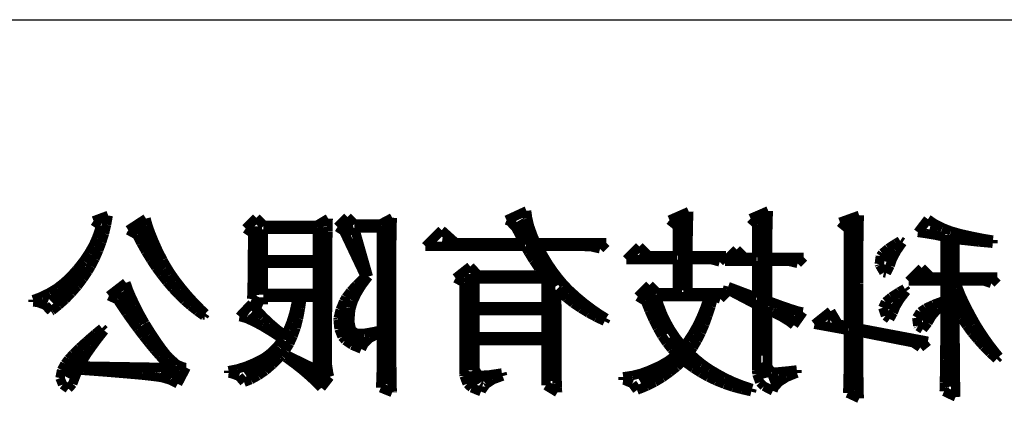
# Model space of a CAD drawing. Extents: x -38 to 372, y -82 to 205.
# Tile 4 of 34: x -29.5 to -18.88, y -70.45 to -66.1. Entities that reach past the tile are written whole.
import ezdxf

# ---------------------------------------------------------------- set-up
doc = ezdxf.new("R2010")
doc.units = 0
doc.layers.add('BOARD_GEOMETRY_SILKSCREEN_B', color=1, linetype='CONTINUOUS')

msp = doc.modelspace()

# ---------------------------------------------------------------- linework, layer by layer
at = {"layer": 'BOARD_GEOMETRY_SILKSCREEN_B'}
msp.add_lwpolyline([(-33.48355, -66.104262), (19.016472, -66.104262), (19.016472, -76.604368)], dxfattribs=at)
for points, const_width in [([(-28.5496, -68.21678), (-28.707842, -68.275708)], 0.1016), ([(-28.567634, -68.316094), (-28.5496, -68.21678)], 0.1016), ([(-26.95067, -68.24218), (-27.067256, -68.358766)], 0.1016), ([(-26.867358, -68.324984), (-26.95067, -68.24218)], 0.1016), ([(-25.967944, -68.233798), (-26.076148, -68.342002)], 0.1016), ([(-25.893014, -68.308474), (-25.967944, -68.233798)], 0.1016), ([(-25.485344, -68.24218), (-25.609804, -68.308474)], 0.1016), ([(-25.486106, -68.281804), (-25.485344, -68.24218)], 0.1016), ([(-24.03602, -68.167504), (-24.252428, -68.267072)], 0.1016), ([(-24.024844, -68.248276), (-24.03602, -68.167504)], 0.1016), ([(-22.28596, -68.175378), (-22.49424, -68.267072)], 0.1016), ([(-22.356826, -68.234814), (-22.324568, -69.025008)], 0.127), ([(-22.289262, -68.252594), (-22.28596, -68.175378)], 0.1016), ([(-21.428202, -68.167504), (-21.619972, -68.250308)], 0.1016), ([(-21.482812, -68.248276), (-21.488908, -69.729096)], 0.127), ([(-21.431504, -68.256912), (-21.428202, -68.167504)], 0.1016), ([(-20.447254, -68.215764), (-20.655534, -68.290694)], 0.1016), ([(-20.44827, -68.261484), (-20.447254, -68.215764)], 0.1016), ([(-28.707842, -68.275708), (-28.632912, -68.324984)], 0.1016), ([(-28.632912, -68.324984), (-28.644342, -68.371974)], 0.1016), ([(-28.59024, -68.412106), (-28.567634, -68.316094)], 0.1016), ([(-28.141676, -68.250308), (-28.333446, -68.375276)], 0.1016), ([(-28.2067, -68.332096), (-27.992832, -68.77177)], 0.127), ([(-28.121864, -68.324476), (-28.141676, -68.250308)], 0.1016), ([(-28.092654, -68.406264), (-28.121864, -68.324476)], 0.1016), ([(-26.956004, -68.334382), (-26.91892, -69.073268)], 0.127), ([(-26.301446, -68.324984), (-26.867358, -68.324984)], 0.1016), ([(-26.254456, -68.345812), (-26.243534, -69.946012), (-26.358342, -69.904864)], 0.127), ([(-26.176224, -68.250308), (-26.301446, -68.324984)], 0.1016), ([(-26.179272, -68.33997), (-26.178256, -68.3006)], 0.1016), ([(-26.179272, -68.390008), (-26.179272, -68.33997)], 0.1016), ([(-26.178256, -68.3006), (-26.17724, -68.269866)], 0.1016), ([(-26.17724, -68.269866), (-26.176224, -68.250308)], 0.1016), ([(-26.076148, -68.342002), (-26.0096, -68.383912)], 0.1016), ([(-25.982168, -68.306696), (-25.942544, -68.43268)], 0.127), ([(-25.609804, -68.308474), (-25.893014, -68.308474)], 0.1016), ([(-25.743154, -68.876164), (-25.893014, -68.350384)], 0.1016), ([(-25.893014, -68.350384), (-25.601676, -68.350384)], 0.1016), ([(-25.601676, -68.350384), (-25.601676, -69.688964)], 0.1016), ([(-25.54224, -68.329302), (-25.55621, -70.039484)], 0.127), ([(-25.489154, -68.402708), (-25.488138, -68.335906)], 0.1016), ([(-25.488138, -68.335906), (-25.486106, -68.281804)], 0.1016), ([(-24.252428, -68.267072), (-24.215344, -68.281804)], 0.1016), ([(-24.215344, -68.281804), (-24.152606, -68.350384)], 0.1016), ([(-24.152606, -68.350384), (-24.113998, -68.421504)], 0.1016), ([(-24.12746, -68.278502), (-23.711408, -68.976494)], 0.127), ([(-24.002746, -68.337684), (-24.024844, -68.248276)], 0.1016), ([(-23.96744, -68.435474), (-24.002746, -68.337684)], 0.1016), ([(-22.49424, -68.267072), (-22.410928, -68.333366)], 0.1016), ([(-22.410928, -68.333366), (-22.410928, -68.650866)], 0.1016), ([(-22.293326, -68.438014), (-22.291294, -68.33997)], 0.1016), ([(-22.291294, -68.33997), (-22.289262, -68.252594)], 0.1016), ([(-21.619972, -68.250308), (-21.55317, -68.31711)], 0.1016), ([(-21.55317, -68.31711), (-21.55317, -68.667884)], 0.1016), ([(-21.435568, -68.447412), (-21.433536, -68.350384)], 0.1016), ([(-21.433536, -68.350384), (-21.431504, -68.256912)], 0.1016), ([(-20.655534, -68.290694), (-20.56384, -68.36537)], 0.1016), ([(-20.516342, -68.278502), (-20.483576, -70.106286)], 0.127), ([(-20.450556, -68.38061), (-20.44954, -68.31711)], 0.1016), ([(-20.44954, -68.31711), (-20.44827, -68.261484)], 0.1016), ([(-19.706336, -68.257166), (-19.81454, -68.399406)], 0.1016), ([(-19.632168, -68.307712), (-19.706336, -68.257166)], 0.1016), ([(-19.602704, -68.3768), (-19.686016, -68.355972)], 0.127), ([(-19.548856, -68.349876), (-19.632168, -68.307712)], 0.1016), ([(-19.457416, -68.385182), (-19.548856, -68.349876)], 0.1016), ([(-28.644342, -68.371974), (-28.673552, -68.45681)], 0.1016), ([(-28.61945, -68.504308), (-28.59024, -68.412106)], 0.1016), ([(-28.333446, -68.375276), (-28.241498, -68.426076)], 0.1016), ([(-28.241498, -68.426076), (-28.194762, -68.515484)], 0.1016), ([(-28.056078, -68.49618), (-28.092654, -68.406264)], 0.1016), ([(-27.067256, -68.358766), (-26.992326, -68.409566)], 0.1016), ([(-26.992326, -68.409566), (-26.992326, -68.578476)], 0.1016), ([(-26.87574, -68.692776), (-26.87574, -68.366894)], 0.1016), ([(-26.87574, -68.366894), (-26.29281, -68.366894)], 0.1016), ([(-26.29281, -68.366894), (-26.29281, -68.692776)], 0.1016), ([(-26.181304, -68.52031), (-26.180542, -68.450206)], 0.1016), ([(-26.180542, -68.450206), (-26.179272, -68.390008)], 0.1016), ([(-26.0096, -68.383912), (-25.776428, -68.876164)], 0.1016), ([(-25.49017, -68.485004), (-25.489154, -68.402708)], 0.1016), ([(-24.951944, -68.375276), (-25.12695, -68.551298)], 0.1016), ([(-24.802338, -68.509896), (-24.951944, -68.375276)], 0.1016), ([(-24.113998, -68.421504), (-24.069294, -68.509896)], 0.1016), ([(-23.935944, -68.509896), (-23.96744, -68.435474)], 0.1016), ([(-22.294342, -68.545964), (-22.293326, -68.438014)], 0.1016), ([(-21.436838, -68.548504), (-21.435568, -68.447412)], 0.1016), ([(-20.56384, -68.36537), (-20.56384, -69.407786)], 0.1016), ([(-20.452842, -68.53428), (-20.451572, -68.453508)], 0.1016), ([(-20.451572, -68.453508), (-20.450556, -68.38061)], 0.1016), ([(-19.81454, -68.399406), (-19.810222, -68.400168)], 0.1016), ([(-19.810222, -68.400168), (-19.723862, -68.412614)], 0.1016), ([(-19.723862, -68.412614), (-19.628104, -68.42887)], 0.1016), ([(-19.628104, -68.42887), (-19.522948, -68.450206)], 0.1016), ([(-19.522948, -68.450206), (-19.522948, -68.882768)], 0.1016), ([(-19.47037, -68.427092), (-19.461734, -70.063614)], 0.127), ([(-19.35734, -68.413376), (-19.457416, -68.385182)], 0.1016), ([(-19.347942, -68.415662), (-19.35734, -68.413376)], 0.1016), ([(-19.233642, -68.44157), (-19.347942, -68.415662)], 0.1016), ([(-19.134836, -68.461382), (-19.233642, -68.44157)], 0.1016), ([(-28.711144, -68.540884), (-28.758896, -68.624196)], 0.1016), ([(-28.673552, -68.45681), (-28.711144, -68.540884)], 0.1016), ([(-28.652724, -68.59397), (-28.61945, -68.504308)], 0.1016), ([(-28.194762, -68.515484), (-28.143708, -68.607178)], 0.1016), ([(-28.012644, -68.59397), (-28.056078, -68.49618)], 0.1016), ([(-26.181304, -68.601082), (-26.181304, -68.52031)], 0.1016), ([(-25.49144, -68.578984), (-25.49017, -68.485004)], 0.1016), ([(-25.12695, -68.551298), (-24.05253, -68.551298)], 0.1016), ([(-24.885904, -68.4911), (-24.945848, -68.481702)], 0.127), ([(-24.069294, -68.509896), (-24.802338, -68.509896)], 0.1016), ([(-24.05253, -68.551298), (-24.01316, -68.618862)], 0.1016), ([(-23.177246, -68.509896), (-23.935944, -68.509896)], 0.1016), ([(-23.855934, -68.649088), (-23.911052, -68.551298)], 0.1016), ([(-23.911052, -68.551298), (-23.410418, -68.551298)], 0.1016), ([(-23.410418, -68.551298), (-23.335742, -68.555362)], 0.1016), ([(-23.335742, -68.555362), (-23.243794, -68.57619)], 0.1016), ([(-23.243794, -68.57619), (-23.177246, -68.509896)], 0.1016), ([(-22.819106, -68.551298), (-22.960838, -68.692776)], 0.1016), ([(-22.71903, -68.650866), (-22.819106, -68.551298)], 0.1016), ([(-22.294342, -68.650866), (-22.294342, -68.545964)], 0.1016), ([(-21.436838, -68.667884), (-21.436838, -68.548504)], 0.1016), ([(-20.453604, -68.625212), (-20.452842, -68.53428)], 0.1016), ([(-20.049744, -68.517008), (-20.136104, -68.572888)], 0.1016), ([(-20.006056, -68.491608), (-20.049744, -68.517008)], 0.1016), ([(-20.04441, -68.600066), (-19.98091, -68.508372)], 0.1016), ([(-19.98091, -68.508372), (-20.006056, -68.491608)], 0.1016), ([(-19.414744, -68.882768), (-19.414744, -68.475098)], 0.1016), ([(-19.414744, -68.475098), (-19.385534, -68.4784)], 0.1016), ([(-19.385534, -68.4784), (-19.263868, -68.491608)], 0.1016), ([(-19.263868, -68.491608), (-19.160744, -68.502784)], 0.1016), ([(-19.160744, -68.502784), (-19.074638, -68.510404)], 0.1016), ([(-19.006566, -68.48348), (-19.134836, -68.461382)], 0.1016), ([(-19.074638, -68.510404), (-19.006566, -68.517008)], 0.1016), ([(-19.006566, -68.517008), (-19.006566, -68.48348)], 0.1016), ([(-28.758896, -68.624196), (-28.816046, -68.70827)], 0.1016), ([(-28.691078, -68.6816), (-28.652724, -68.59397)], 0.1016), ([(-28.143708, -68.607178), (-28.089352, -68.696078)], 0.1016), ([(-27.959304, -68.698872), (-28.012644, -68.59397)], 0.1016), ([(-26.992326, -68.578476), (-26.993342, -68.697094)], 0.1016), ([(-26.182574, -68.692014), (-26.181304, -68.601082)], 0.1016), ([(-25.492202, -68.689474), (-25.49144, -68.578984)], 0.1016), ([(-24.01316, -68.618862), (-23.962106, -68.702174)], 0.1016), ([(-23.801832, -68.739766), (-23.855934, -68.649088)], 0.1016), ([(-22.79142, -68.644008), (-22.812248, -68.627498)], 0.127), ([(-22.410928, -68.650866), (-22.71903, -68.650866)], 0.1016), ([(-21.886418, -68.650866), (-22.294342, -68.650866)], 0.1016), ([(-21.952966, -68.717668), (-21.886418, -68.650866)], 0.1016), ([(-21.894546, -68.709794), (-21.769832, -68.584572)], 0.1016), ([(-21.767546, -68.66001), (-21.786342, -68.652898)], 0.127), ([(-21.68652, -68.667884), (-21.769832, -68.584572)], 0.1016), ([(-21.55317, -68.667884), (-21.68652, -68.667884)], 0.1016), ([(-21.04517, -68.667884), (-21.436838, -68.667884)], 0.1016), ([(-21.111972, -68.734178), (-21.04517, -68.667884)], 0.1016), ([(-20.453604, -68.72478), (-20.453604, -68.625212)], 0.1016), ([(-20.219416, -68.655184), (-20.230846, -68.741798)], 0.1016), ([(-20.197572, -68.625212), (-20.219416, -68.655184)], 0.1016), ([(-20.136104, -68.572888), (-20.197572, -68.625212)], 0.1016), ([(-20.121118, -68.6054), (-20.14474, -68.718176)], 0.127), ([(-20.089368, -68.684394), (-20.04441, -68.600066)], 0.1016), ([(-28.816046, -68.70827), (-28.882594, -68.793106)], 0.1016), ([(-28.766262, -68.817998), (-28.734766, -68.764912)], 0.1016), ([(-28.734766, -68.764912), (-28.691078, -68.6816)], 0.1016), ([(-28.089352, -68.696078), (-28.034742, -68.778882)], 0.1016), ([(-27.958542, -68.701412), (-27.959304, -68.698872)], 0.1016), ([(-27.916632, -68.775072), (-27.958542, -68.701412)], 0.1016), ([(-27.869134, -68.850002), (-27.916632, -68.775072)], 0.1016), ([(-26.993342, -68.697094), (-26.994358, -68.805298)], 0.1016), ([(-26.29281, -68.692776), (-26.87574, -68.692776)], 0.1016), ([(-26.87574, -69.059298), (-26.87574, -68.734178)], 0.1016), ([(-26.87574, -68.734178), (-26.29281, -68.734178)], 0.1016), ([(-26.29281, -68.734178), (-26.29281, -69.059298)], 0.1016), ([(-26.182574, -68.793106), (-26.182574, -68.692014)], 0.1016), ([(-25.492202, -68.812664), (-25.492202, -68.689474)], 0.1016), ([(-24.643842, -68.767706), (-24.802338, -68.892674)], 0.1016), ([(-24.56053, -68.8594), (-24.643842, -68.767706)], 0.1016), ([(-23.962106, -68.702174), (-23.90775, -68.782184)], 0.1016), ([(-23.745444, -68.821808), (-23.801832, -68.739766)], 0.1016), ([(-22.960838, -68.692776), (-22.410928, -68.692776)], 0.1016), ([(-22.410928, -68.692776), (-22.410928, -69.050662)], 0.1016), ([(-22.294342, -69.050662), (-22.294342, -68.692776)], 0.1016), ([(-22.294342, -68.692776), (-22.04466, -68.692776)], 0.1016), ([(-22.04466, -68.692776), (-21.952966, -68.717668)], 0.1016), ([(-21.894546, -68.709794), (-21.55317, -68.709794)], 0.1016), ([(-21.55317, -68.709794), (-21.55317, -69.101208)], 0.1016), ([(-21.436838, -69.133974), (-21.436838, -68.709794)], 0.1016), ([(-21.436838, -68.709794), (-21.211794, -68.709794)], 0.1016), ([(-21.211794, -68.709794), (-21.111972, -68.734178)], 0.1016), ([(-20.45462, -68.832984), (-20.453604, -68.72478)], 0.1016), ([(-20.230846, -68.741798), (-20.227036, -68.75399)], 0.1016), ([(-20.227036, -68.75399), (-20.180808, -68.832984)], 0.1016), ([(-20.155916, -68.83908), (-20.11426, -68.758308)], 0.1016), ([(-20.11426, -68.758308), (-20.089368, -68.684394)], 0.1016), ([(-28.785312, -68.78828), (-29.156914, -69.150484)], 0.127), ([(-28.958032, -68.87718), (-29.028644, -68.942712)], 0.1016), ([(-28.892246, -68.803266), (-28.958032, -68.87718)], 0.1016), ([(-28.882594, -68.793106), (-28.892246, -68.803266)], 0.1016), ([(-28.822396, -68.902072), (-28.766262, -68.817998)], 0.1016), ([(-28.034742, -68.778882), (-27.976068, -68.858384)], 0.1016), ([(-27.976068, -68.858384), (-27.916632, -68.934076)], 0.1016), ([(-27.81554, -68.924678), (-27.869134, -68.850002)], 0.1016), ([(-26.994358, -68.805298), (-26.995374, -68.900294)], 0.1016), ([(-26.183844, -68.904104), (-26.182574, -68.793106)], 0.1016), ([(-25.812242, -68.968366), (-25.743154, -68.876164)], 0.1016), ([(-25.776428, -68.876164), (-25.79116, -68.889372)], 0.1016), ([(-25.493218, -68.950078), (-25.492202, -68.812664)], 0.1016), ([(-24.64054, -68.847208), (-24.626824, -69.887084)], 0.127), ([(-23.85314, -68.8594), (-24.56053, -68.8594)], 0.1016), ([(-23.90775, -68.782184), (-23.85314, -68.8594)], 0.1016), ([(-23.688294, -68.896484), (-23.745444, -68.821808)], 0.1016), ([(-20.45462, -68.951094), (-20.45462, -68.832984)], 0.1016), ([(-20.180808, -68.832984), (-20.155916, -68.83908)], 0.1016), ([(-19.773138, -68.7832), (-19.914362, -68.924678)], 0.1016), ([(-19.754596, -68.87591), (-19.793204, -68.852288)], 0.127), ([(-19.672808, -68.882768), (-19.773138, -68.7832)], 0.1016), ([(-29.028644, -68.942712), (-29.10332, -69.000878)], 0.1016), ([(-28.945078, -69.053964), (-28.881578, -68.980304)], 0.1016), ([(-28.881578, -68.980304), (-28.822396, -68.902072)], 0.1016), ([(-28.358338, -68.942712), (-28.541218, -69.08419)], 0.1016), ([(-28.332176, -69.018912), (-28.358338, -68.942712)], 0.1016), ([(-27.916632, -68.934076), (-27.855164, -69.005196)], 0.1016), ([(-27.757374, -68.999862), (-27.81554, -68.924678)], 0.1016), ([(-26.996644, -68.984368), (-26.998676, -69.057266)], 0.1016), ([(-26.995374, -68.900294), (-26.996644, -68.984368)], 0.1016), ([(-26.183844, -69.157088), (-26.183844, -68.904104)], 0.1016), ([(-25.870154, -68.96481), (-25.93467, -69.035168)], 0.1016), ([(-25.79116, -68.889372), (-25.870154, -68.96481)], 0.1016), ([(-25.866344, -69.057266), (-25.812242, -68.968366)], 0.1016), ([(-25.493218, -69.421502), (-25.493218, -68.950078)], 0.1016), ([(-24.802338, -68.892674), (-24.710644, -68.942712)], 0.1016), ([(-24.710644, -68.942712), (-24.710644, -69.933566)], 0.1016), ([(-24.593804, -68.90131), (-23.82774, -68.90131)], 0.1016), ([(-24.593804, -69.200776), (-24.593804, -68.90131)], 0.1016), ([(-23.82774, -68.90131), (-23.82774, -69.200776)], 0.1016), ([(-23.790148, -68.967604), (-23.776432, -70.002908)], 0.127), ([(-23.631144, -68.96481), (-23.688294, -68.896484)], 0.1016), ([(-23.572724, -69.023484), (-23.631144, -68.96481)], 0.1016), ([(-22.710648, -68.967604), (-22.835616, -69.092572)], 0.1016), ([(-22.627844, -69.050662), (-22.710648, -68.967604)], 0.1016), ([(-21.861272, -68.984368), (-21.869654, -69.017896)], 0.1016), ([(-21.55317, -69.101208), (-21.861272, -68.984368)], 0.1016), ([(-20.455636, -69.07657), (-20.45462, -68.951094)], 0.1016), ([(-19.914362, -68.924678), (-19.522948, -68.924678)], 0.1016), ([(-19.522948, -68.882768), (-19.672808, -68.882768)], 0.1016), ([(-19.522948, -68.924678), (-19.522948, -69.133212)], 0.1016), ([(-18.957036, -68.882768), (-19.414744, -68.882768)], 0.1016), ([(-19.38147, -68.999608), (-19.406362, -68.924678)], 0.1016), ([(-19.406362, -68.924678), (-19.09826, -68.924678)], 0.1016), ([(-19.09826, -68.924678), (-19.02333, -68.94957)], 0.1016), ([(-19.02333, -68.94957), (-18.957036, -68.882768)], 0.1016), ([(-29.267912, -69.09181), (-29.358844, -69.1261)], 0.1016), ([(-29.183838, -69.0499), (-29.267912, -69.09181)], 0.1016), ([(-29.10332, -69.000878), (-29.183838, -69.0499)], 0.1016), ([(-29.012134, -69.122798), (-28.945078, -69.053964)], 0.1016), ([(-28.541218, -69.08419), (-28.450032, -69.1261)], 0.1016), ([(-28.409138, -69.047106), (-28.222956, -69.387974)], 0.127), ([(-28.297632, -69.099684), (-28.332176, -69.018912)], 0.1016), ([(-27.855164, -69.005196), (-27.791664, -69.073014)], 0.1016), ([(-27.791664, -69.073014), (-27.726132, -69.136514)], 0.1016), ([(-27.693874, -69.075808), (-27.757374, -68.999862)], 0.1016), ([(-27.624532, -69.152008), (-27.693874, -69.075808)], 0.1016), ([(-26.998676, -69.057266), (-27.000708, -69.117464)], 0.1016), ([(-26.29281, -69.059298), (-26.87574, -69.059298)], 0.1016), ([(-25.93467, -69.035168), (-25.984708, -69.101208)], 0.1016), ([(-25.90546, -69.139308), (-25.866344, -69.057266)], 0.1016), ([(-23.710138, -69.180964), (-23.711154, -69.017896)], 0.1016), ([(-23.711154, -69.017896), (-23.680928, -69.044566)], 0.1016), ([(-23.680928, -69.044566), (-23.60803, -69.10578)], 0.1016), ([(-23.561294, -69.034406), (-23.572724, -69.023484)], 0.1016), ([(-23.486364, -69.10197), (-23.561294, -69.034406)], 0.1016), ([(-22.835616, -69.092572), (-22.752558, -69.14261)], 0.1016), ([(-22.724364, -69.043804), (-22.504908, -69.487288)], 0.127), ([(-22.604476, -69.188076), (-22.635972, -69.092572)], 0.1016), ([(-22.635972, -69.092572), (-22.069552, -69.092572)], 0.1016), ([(-22.410928, -69.050662), (-22.627844, -69.050662)], 0.1016), ([(-21.878036, -69.050662), (-22.294342, -69.050662)], 0.1016), ([(-22.069552, -69.092572), (-22.081236, -69.126862)], 0.1016), ([(-22.047708, -69.198998), (-22.019514, -69.092572)], 0.1016), ([(-22.019514, -69.092572), (-21.944838, -69.117464)], 0.1016), ([(-21.944838, -69.117464), (-21.878036, -69.050662)], 0.1016), ([(-21.869654, -69.017896), (-21.55317, -69.184266)], 0.1016), ([(-20.455636, -69.432678), (-20.455636, -69.07657)], 0.1016), ([(-20.01774, -69.04228), (-20.101814, -69.097398)], 0.1016), ([(-19.956018, -69.00799), (-20.01774, -69.04228)], 0.1016), ([(-20.006056, -69.11848), (-19.939254, -69.032882)], 0.1016), ([(-19.939254, -69.032882), (-19.956018, -69.00799)], 0.1016), ([(-19.411442, -69.025008), (-19.326606, -69.256402), (-19.280632, -69.315584)], 0.127), ([(-19.347942, -69.082666), (-19.38147, -68.999608)], 0.1016), ([(-19.30527, -69.174614), (-19.347942, -69.082666)], 0.1016), ([(-29.358844, -69.1261), (-29.358844, -69.150484)], 0.1016), ([(-29.358844, -69.150484), (-29.3116, -69.154294)], 0.1016), ([(-29.3116, -69.154294), (-29.226256, -69.186298)], 0.1016), ([(-29.197046, -69.141086), (-29.232352, -69.126862)], 0.127), ([(-29.226256, -69.186298), (-29.16682, -69.250814)], 0.1016), ([(-29.155644, -69.243702), (-29.082746, -69.185282)], 0.1016), ([(-29.082746, -69.185282), (-29.012134, -69.122798)], 0.1016), ([(-28.450032, -69.1261), (-28.413202, -69.18198)], 0.1016), ([(-28.413202, -69.18198), (-28.35275, -69.272912)], 0.1016), ([(-28.255976, -69.187314), (-28.297632, -69.099684)], 0.1016), ([(-28.208224, -69.281294), (-28.255976, -69.187314)], 0.1016), ([(-27.726132, -69.136514), (-27.658568, -69.19468)], 0.1016), ([(-27.658568, -69.19468), (-27.588718, -69.249798)], 0.1016), ([(-27.550364, -69.228208), (-27.624532, -69.152008)], 0.1016), ([(-27.000708, -69.167502), (-27.133804, -69.30898)], 0.1016), ([(-26.999438, -69.16928), (-27.002232, -69.16928)], 0.1016), ([(-27.000708, -69.117464), (-26.87574, -69.175884)], 0.1016), ([(-26.940256, -69.2404), (-27.000708, -69.167502)], 0.1016), ([(-26.87574, -69.175884), (-26.87574, -69.101208)], 0.1016), ([(-26.87574, -69.101208), (-26.509218, -69.101208)], 0.1016), ([(-26.520648, -69.158866), (-26.545794, -69.270372)], 0.1016), ([(-26.509218, -69.101208), (-26.520648, -69.158866)], 0.1016), ([(-26.475944, -69.219572), (-26.459434, -69.101208)], 0.1016), ([(-26.459434, -69.101208), (-26.29281, -69.101208)], 0.1016), ([(-26.29281, -69.101208), (-26.29281, -69.883782)], 0.1016), ([(-26.184352, -69.298566), (-26.183844, -69.157088)], 0.1016), ([(-26.0096, -69.144896), (-26.046176, -69.234304)], 0.1016), ([(-25.97404, -69.210174), (-26.003758, -69.412866), (-25.907238, -69.5579), (-25.786842, -69.540882)], 0.127), ([(-25.984708, -69.101208), (-26.0096, -69.144896)], 0.1016), ([(-25.929844, -69.217794), (-25.90546, -69.139308)], 0.1016), ([(-23.710138, -69.593968), (-23.710138, -69.180964)], 0.1016), ([(-23.60803, -69.10578), (-23.532338, -69.164708)], 0.1016), ([(-23.532338, -69.164708), (-23.452074, -69.21881)], 0.1016), ([(-23.410418, -69.16547), (-23.486364, -69.10197)], 0.1016), ([(-23.333202, -69.223382), (-23.410418, -69.16547)], 0.1016), ([(-22.752558, -69.14261), (-22.71395, -69.242178)], 0.1016), ([(-22.56917, -69.281294), (-22.604476, -69.188076)], 0.1016), ([(-22.081236, -69.126862), (-22.117558, -69.22897)], 0.1016), ([(-22.079966, -69.298566), (-22.047708, -69.198998)], 0.1016), ([(-21.55317, -69.184266), (-21.55317, -69.892164)], 0.1016), ([(-21.293074, -69.187314), (-21.436838, -69.133974)], 0.1016), ([(-21.181568, -69.225668), (-21.293074, -69.187314)], 0.1016), ([(-20.164044, -69.149468), (-20.193254, -69.212968)], 0.1016), ([(-20.101814, -69.097398), (-20.164044, -69.149468)], 0.1016), ([(-20.111974, -69.167502), (-20.123912, -69.229478)], 0.127), ([(-20.054824, -69.200268), (-20.006056, -69.11848)], 0.1016), ([(-19.646138, -69.177662), (-19.731228, -69.219064)], 0.1016), ([(-19.530314, -69.13499), (-19.646138, -69.177662)], 0.1016), ([(-19.59991, -69.2277), (-19.522948, -69.165978)], 0.1016), ([(-19.522948, -69.133212), (-19.530314, -69.13499)], 0.1016), ([(-19.522948, -69.165978), (-19.522948, -69.553582)], 0.1016), ([(-19.253454, -69.274182), (-19.30527, -69.174614)], 0.1016), ([(-29.16682, -69.250814), (-29.155644, -69.243702)], 0.1016), ([(-28.35275, -69.272912), (-28.292552, -69.358002)], 0.1016), ([(-28.152852, -69.3801), (-28.208224, -69.281294)], 0.1016), ([(-27.588718, -69.249798), (-27.517344, -69.301106)], 0.1016), ([(-27.500326, -69.275706), (-27.550364, -69.228208)], 0.1016), ([(-27.510232, -69.290184), (-27.532076, -69.290184)], 0.1016), ([(-27.517344, -69.301106), (-27.500326, -69.275706)], 0.1016), ([(-27.01163, -69.273674), (-26.933906, -69.340476)], 0.127), ([(-26.874724, -69.311266), (-26.940256, -69.2404)], 0.1016), ([(-26.545794, -69.270372), (-26.57475, -69.365368)], 0.1016), ([(-26.496772, -69.328792), (-26.475944, -69.219572)], 0.1016), ([(-26.184352, -69.833998), (-26.184352, -69.298566)], 0.1016), ([(-26.046176, -69.234304), (-26.06802, -69.325998)], 0.1016), ([(-25.944068, -69.35978), (-25.93467, -69.242178)], 0.1016), ([(-25.93467, -69.242178), (-25.929844, -69.217794)], 0.1016), ([(-23.82774, -69.200776), (-24.593804, -69.200776)], 0.1016), ([(-24.593804, -69.242178), (-23.82774, -69.242178)], 0.1016), ([(-24.593804, -69.525896), (-24.593804, -69.242178)], 0.1016), ([(-23.82774, -69.242178), (-23.82774, -69.525896)], 0.1016), ([(-23.452074, -69.21881), (-23.370032, -69.268594)], 0.1016), ([(-23.370032, -69.268594), (-23.283418, -69.315076)], 0.1016), ([(-23.255224, -69.277484), (-23.333202, -69.223382)], 0.1016), ([(-23.177246, -69.325998), (-23.255224, -69.277484)], 0.1016), ([(-22.71395, -69.242178), (-22.670262, -69.340984)], 0.1016), ([(-22.527514, -69.368162), (-22.56917, -69.281294)], 0.1016), ([(-22.117558, -69.22897), (-22.156928, -69.324474)], 0.1016), ([(-22.114256, -69.392292), (-22.079966, -69.298566)], 0.1016), ([(-21.436838, -69.850508), (-21.436838, -69.234304)], 0.1016), ([(-21.436838, -69.234304), (-21.386038, -69.259196)], 0.1016), ([(-21.386038, -69.259196), (-21.279358, -69.315076)], 0.1016), ([(-21.152612, -69.314314), (-21.335238, -69.231002)], 0.127), ([(-21.103844, -69.249798), (-21.181568, -69.225668)], 0.1016), ([(-21.153374, -69.400674), (-21.053552, -69.259196)], 0.1016), ([(-21.05787, -69.259196), (-21.103844, -69.249798)], 0.1016), ([(-21.053552, -69.259196), (-21.05787, -69.259196)], 0.1016), ([(-20.755356, -69.249798), (-20.930362, -69.390768)], 0.1016), ([(-20.672044, -69.390768), (-20.755356, -69.249798)], 0.1016), ([(-20.193254, -69.212968), (-20.164044, -69.299582)], 0.1016), ([(-20.164044, -69.299582), (-20.118324, -69.333872)], 0.1016), ([(-20.118324, -69.333872), (-20.08124, -69.266308)], 0.1016), ([(-20.08124, -69.266308), (-20.054824, -69.200268)], 0.1016), ([(-19.789394, -69.257672), (-19.82724, -69.32041)], 0.1016), ([(-19.731228, -69.219064), (-19.789394, -69.257672)], 0.1016), ([(-19.692112, -69.259704), (-19.775424, -69.342762)], 0.127), ([(-19.706336, -69.374512), (-19.662394, -69.299582)], 0.1016), ([(-19.662394, -69.299582), (-19.59991, -69.2277)], 0.1016), ([(-19.414744, -69.32041), (-19.414744, -69.207888)], 0.1016), ([(-19.414744, -69.207888), (-19.3929, -69.24548)], 0.1016), ([(-19.3929, -69.24548), (-19.342862, -69.327268)], 0.1016), ([(-19.239738, -69.299582), (-19.253454, -69.274182)], 0.1016), ([(-19.193002, -69.38391), (-19.239738, -69.299582)], 0.1016), ([(-28.292552, -69.358002), (-28.2321, -69.440298)], 0.1016), ([(-28.149804, -69.384164), (-28.152852, -69.3801)], 0.1016), ([(-28.084272, -69.489066), (-28.149804, -69.384164)], 0.1016), ([(-27.133804, -69.30898), (-27.11196, -69.312282)], 0.1016), ([(-27.11196, -69.312282), (-27.053794, -69.329808)], 0.1016), ([(-27.053794, -69.329808), (-26.980896, -69.363082)], 0.1016), ([(-26.980896, -69.363082), (-26.891742, -69.410072)], 0.1016), ([(-26.891742, -69.410072), (-26.787348, -69.473572)], 0.1016), ([(-26.804874, -69.377814), (-26.874724, -69.311266)], 0.1016), ([(-26.73096, -69.441314), (-26.804874, -69.377814)], 0.1016), ([(-26.57475, -69.365368), (-26.607262, -69.445378)], 0.1016), ([(-26.522934, -69.428868), (-26.496772, -69.328792)], 0.1016), ([(-26.06802, -69.325998), (-26.069036, -69.34327)], 0.1016), ([(-26.069036, -69.34327), (-26.059638, -69.441314)], 0.1016), ([(-25.928574, -69.440298), (-25.944068, -69.35978)], 0.1016), ([(-23.283418, -69.315076), (-23.193756, -69.358764)], 0.1016), ([(-23.193756, -69.358764), (-23.177246, -69.325998)], 0.1016), ([(-22.670262, -69.340984), (-22.624542, -69.432678)], 0.1016), ([(-22.481032, -69.450712), (-22.527514, -69.368162)], 0.1016), ([(-22.1996, -69.412104), (-22.245574, -69.493384)], 0.1016), ([(-22.156928, -69.324474), (-22.1996, -69.412104)], 0.1016), ([(-22.151848, -69.480684), (-22.114256, -69.392292)], 0.1016), ([(-21.279358, -69.315076), (-21.202396, -69.362066)], 0.1016), ([(-21.202396, -69.362066), (-21.153374, -69.400674)], 0.1016), ([(-20.930362, -69.390768), (-20.56384, -69.45757)], 0.1016), ([(-20.757134, -69.351398), (-20.786852, -69.342508)], 0.127), ([(-20.56384, -69.407786), (-20.672044, -69.390768)], 0.1016), ([(-19.82724, -69.32041), (-19.81454, -69.407786)], 0.1016), ([(-19.81454, -69.407786), (-19.812254, -69.412104)], 0.1016), ([(-19.812254, -69.412104), (-19.761454, -69.44487)], 0.1016), ([(-19.761454, -69.44487), (-19.706336, -69.374512)], 0.1016), ([(-19.413728, -69.429376), (-19.414744, -69.32041)], 0.1016), ([(-19.342862, -69.327268), (-19.28876, -69.407786)], 0.1016), ([(-19.28876, -69.407786), (-19.231356, -69.485002)], 0.1016), ([(-19.141948, -69.466206), (-19.193002, -69.38391)], 0.1016), ([(-28.691078, -69.495162), (-28.782772, -69.574664)], 0.1016), ([(-28.616148, -69.434202), (-28.691078, -69.495162)], 0.1016), ([(-28.660852, -69.547486), (-28.591256, -69.459094)], 0.1016), ([(-28.591256, -69.459094), (-28.616148, -69.434202)], 0.1016), ([(-28.2321, -69.440298), (-28.171648, -69.519292)], 0.1016), ([(-28.02382, -69.579998), (-28.084272, -69.489066)], 0.1016), ([(-26.787348, -69.473572), (-26.66746, -69.55028)], 0.1016), ([(-26.653236, -69.501766), (-26.73096, -69.441314)], 0.1016), ([(-26.642568, -69.508878), (-26.653236, -69.501766)], 0.1016), ([(-26.607262, -69.445378), (-26.642568, -69.508878)], 0.1016), ([(-26.599642, -69.496178), (-26.621994, -69.567298)], 0.127), ([(-26.591514, -69.598794), (-26.555446, -69.518276)], 0.1016), ([(-26.555446, -69.518276), (-26.522934, -69.428868)], 0.1016), ([(-26.059638, -69.441314), (-26.026364, -69.525896)], 0.1016), ([(-25.91816, -69.459094), (-25.928574, -69.440298)], 0.1016), ([(-25.873202, -69.488304), (-25.91816, -69.459094)], 0.1016), ([(-25.790144, -69.490082), (-25.873202, -69.488304)], 0.1016), ([(-25.668224, -69.467984), (-25.790144, -69.490082)], 0.1016), ([(-25.728676, -69.542406), (-25.63495, -69.492368)], 0.1016), ([(-25.63495, -69.459094), (-25.668224, -69.467984)], 0.1016), ([(-25.63495, -69.492368), (-25.63495, -69.459094)], 0.1016), ([(-25.492202, -69.545708), (-25.493218, -69.421502)], 0.1016), ([(-22.624542, -69.432678), (-22.576536, -69.516498)], 0.1016), ([(-22.576536, -69.516498), (-22.525736, -69.591174)], 0.1016), ([(-22.428708, -69.529706), (-22.481032, -69.450712)], 0.1016), ([(-22.245574, -69.493384), (-22.293326, -69.567298)], 0.1016), ([(-22.192742, -69.56298), (-22.151848, -69.480684)], 0.1016), ([(-20.56384, -69.45757), (-20.56384, -69.606668)], 0.1016), ([(-19.706336, -69.57441), (-20.455636, -69.432678)], 0.1016), ([(-20.455636, -69.47408), (-19.864324, -69.590666)], 0.1016), ([(-20.455636, -69.588888), (-20.455636, -69.47408)], 0.1016), ([(-19.413728, -69.534786), (-19.413728, -69.429376)], 0.1016), ([(-19.231356, -69.485002), (-19.170142, -69.558662)], 0.1016), ([(-19.088862, -69.545962), (-19.141948, -69.466206)], 0.1016), ([(-28.782772, -69.574664), (-28.86075, -69.645276)], 0.1016), ([(-28.72232, -69.630798), (-28.660852, -69.547486)], 0.1016), ([(-28.171648, -69.519292), (-28.112466, -69.593968)], 0.1016), ([(-28.112466, -69.593968), (-28.05303, -69.666104)], 0.1016), ([(-27.969718, -69.65569), (-28.02382, -69.579998)], 0.1016), ([(-26.722578, -69.624702), (-26.790396, -69.694298)], 0.1016), ([(-26.66746, -69.55028), (-26.722578, -69.624702)], 0.1016), ([(-26.63444, -69.669406), (-26.591514, -69.598794)], 0.1016), ([(-26.026364, -69.525896), (-25.993344, -69.564504)], 0.1016), ([(-25.993344, -69.564504), (-25.919176, -69.616066)], 0.1016), ([(-25.919176, -69.616066), (-25.818338, -69.658484)], 0.1016), ([(-25.818338, -69.658484), (-25.792176, -69.604382)], 0.1016), ([(-25.792176, -69.604382), (-25.728676, -69.542406)], 0.1016), ([(-25.492202, -69.658484), (-25.492202, -69.545708)], 0.1016), ([(-23.82774, -69.525896), (-24.593804, -69.525896)], 0.1016), ([(-24.593804, -69.8754), (-24.593804, -69.567298)], 0.1016), ([(-24.593804, -69.567298), (-23.82774, -69.567298)], 0.1016), ([(-23.82774, -69.567298), (-23.82774, -70.050406)], 0.1016), ([(-23.709122, -69.706998), (-23.710138, -69.593968)], 0.1016), ([(-22.525736, -69.591174), (-22.473412, -69.657468)], 0.1016), ([(-22.497796, -69.540374), (-22.27834, -69.768974), (-22.222714, -69.810884)], 0.127), ([(-22.371558, -69.603366), (-22.428708, -69.529706)], 0.1016), ([(-22.344634, -69.6341), (-22.371558, -69.603366)], 0.1016), ([(-22.293326, -69.567298), (-22.344634, -69.6341)], 0.1016), ([(-22.237446, -69.63918), (-22.192742, -69.56298)], 0.1016), ([(-20.56384, -69.606668), (-20.564856, -69.746114)], 0.1016), ([(-20.45462, -69.698108), (-20.455636, -69.588888)], 0.1016), ([(-19.864324, -69.590666), (-19.789394, -69.641212)], 0.1016), ([(-19.789394, -69.641212), (-19.706336, -69.57441)], 0.1016), ([(-19.522948, -69.553582), (-19.523964, -69.671184)], 0.1016), ([(-19.412458, -69.636894), (-19.413728, -69.534786)], 0.1016), ([(-19.170142, -69.558662), (-19.105372, -69.630798)], 0.1016), ([(-19.031458, -69.62521), (-19.088862, -69.545962)], 0.1016), ([(-28.82773, -69.670168), (-28.982924, -69.968872)], 0.127), ([(-28.926536, -69.709792), (-28.977844, -69.767196)], 0.1016), ([(-28.86075, -69.645276), (-28.926536, -69.709792)], 0.1016), ([(-28.824428, -69.784468), (-28.777946, -69.709792)], 0.1016), ([(-28.777946, -69.709792), (-28.72232, -69.630798)], 0.1016), ([(-28.05303, -69.666104), (-27.993848, -69.733668)], 0.1016), ([(-27.919934, -69.71919), (-27.969718, -69.65569)], 0.1016), ([(-27.89174, -69.750178), (-27.919934, -69.71919)], 0.1016), ([(-26.718514, -69.682106), (-27.071066, -69.930772)], 0.127), ([(-26.790396, -69.694298), (-26.863294, -69.750178)], 0.1016), ([(-26.701242, -69.750178), (-26.681176, -69.729604)], 0.1016), ([(-26.681176, -69.729604), (-26.63444, -69.669406)], 0.1016), ([(-26.617676, -69.725794), (-26.63444, -69.750178)], 0.1016), ([(-26.29281, -69.883782), (-26.617676, -69.725794)], 0.1016), ([(-25.601676, -69.688964), (-25.602946, -69.791072)], 0.1016), ([(-25.49144, -69.761862), (-25.492202, -69.658484)], 0.1016), ([(-23.708106, -69.806566), (-23.709122, -69.706998)], 0.1016), ([(-22.366224, -69.732398), (-22.821646, -69.99097)], 0.127), ([(-22.436074, -69.730366), (-22.513036, -69.787008)], 0.1016), ([(-22.473412, -69.657468), (-22.41931, -69.717412)], 0.1016), ([(-22.41931, -69.717412), (-22.436074, -69.730366)], 0.1016), ([(-22.277832, -69.700394), (-22.237446, -69.63918)], 0.1016), ([(-22.210014, -69.761862), (-22.277832, -69.700394)], 0.1016), ([(-20.45462, -69.802502), (-20.45462, -69.698108)], 0.1016), ([(-19.523964, -69.671184), (-19.525234, -69.77507)], 0.1016), ([(-19.412458, -69.7357), (-19.412458, -69.636894)], 0.1016), ([(-19.105372, -69.630798), (-19.037046, -69.700394)], 0.1016), ([(-19.037046, -69.700394), (-18.96491, -69.765672)], 0.1016), ([(-18.97126, -69.702172), (-19.031458, -69.62521)], 0.1016), ([(-18.940018, -69.74078), (-18.97126, -69.702172)], 0.1016), ([(-29.015944, -69.81698), (-29.052266, -69.884798)], 0.1016), ([(-28.977844, -69.767196), (-29.015944, -69.81698)], 0.1016), ([(-28.857702, -69.841872), (-28.824428, -69.784468)], 0.1016), ([(-27.993848, -69.733668), (-27.934412, -69.798184)], 0.1016), ([(-27.934412, -69.798184), (-27.874976, -69.858382)], 0.1016), ([(-27.808428, -69.8246), (-27.89174, -69.750178)], 0.1016), ([(-27.731466, -69.856604), (-27.808428, -69.8246)], 0.1016), ([(-26.974546, -69.807582), (-27.065224, -69.845174)], 0.1016), ([(-26.942542, -69.792088), (-26.974546, -69.807582)], 0.1016), ([(-26.863294, -69.750178), (-26.942542, -69.792088)], 0.1016), ([(-26.853134, -69.892164), (-26.776934, -69.826378)], 0.1016), ([(-26.776934, -69.826378), (-26.701242, -69.750178)], 0.1016), ([(-26.63444, -69.750178), (-26.618946, -69.761862)], 0.1016), ([(-26.618946, -69.761862), (-26.535634, -69.823076)], 0.1016), ([(-26.535634, -69.823076), (-26.456132, -69.885814)], 0.1016), ([(-26.169874, -69.929502), (-26.184352, -69.833998)], 0.1016), ([(-25.602946, -69.791072), (-25.603708, -69.889878)], 0.1016), ([(-25.49017, -69.854572), (-25.49144, -69.761862)], 0.1016), ([(-23.708106, -69.894196), (-23.708106, -69.806566)], 0.1016), ([(-22.596348, -69.835776), (-22.685756, -69.8754)], 0.1016), ([(-22.513036, -69.787008), (-22.596348, -69.835776)], 0.1016), ([(-22.416262, -69.85127), (-22.344634, -69.783706)], 0.1016), ([(-22.344634, -69.783706), (-22.312122, -69.810884)], 0.1016), ([(-22.312122, -69.810884), (-22.237446, -69.864986)], 0.1016), ([(-22.13864, -69.820282), (-22.210014, -69.761862)], 0.1016), ([(-22.06244, -69.873368), (-22.13864, -69.820282)], 0.1016), ([(-21.467318, -69.972682), (-21.504402, -69.805296)], 0.127), ([(-20.564856, -69.746114), (-20.564856, -69.863462)], 0.1016), ([(-20.453604, -69.901308), (-20.45462, -69.802502)], 0.1016), ([(-19.525234, -69.77507), (-19.525996, -69.86778)], 0.1016), ([(-19.411442, -69.831712), (-19.412458, -69.7357)], 0.1016), ([(-19.410426, -69.922898), (-19.411442, -69.831712)], 0.1016), ([(-18.96491, -69.765672), (-18.940018, -69.74078)], 0.1016), ([(-29.052266, -69.884798), (-29.06903, -69.971412)], 0.1016), ([(-28.90774, -69.967094), (-28.874466, -69.883782)], 0.1016), ([(-28.874466, -69.883782), (-28.810966, -69.888862)], 0.1016), ([(-27.874976, -69.858382), (-28.857702, -69.841872)], 0.1016), ([(-28.810966, -69.888862), (-28.65374, -69.900292)], 0.1016), ([(-28.65374, -69.900292), (-28.513532, -69.911468)], 0.1016), ([(-28.513532, -69.911468), (-28.38831, -69.921882)], 0.1016), ([(-28.38831, -69.921882), (-28.279344, -69.93128)], 0.1016), ([(-28.279344, -69.93128), (-28.185364, -69.939662)], 0.1016), ([(-28.185364, -69.939662), (-28.107132, -69.948298)], 0.1016), ([(-27.785822, -69.903086), (-27.978608, -69.910198)], 0.127), ([(-27.800046, -70.033896), (-27.708352, -69.858382)], 0.1016), ([(-27.708352, -69.858382), (-27.731466, -69.856604)], 0.1016), ([(-27.156664, -69.873368), (-27.250644, -69.892164)], 0.1016), ([(-27.250644, -69.892164), (-27.250644, -69.91731)], 0.1016), ([(-27.250644, -69.91731), (-27.22753, -69.920104)], 0.1016), ([(-27.22753, -69.920104), (-27.139138, -69.9516)], 0.1016), ([(-27.065224, -69.845174), (-27.156664, -69.873368)], 0.1016), ([(-26.930858, -69.944996), (-26.853134, -69.892164)], 0.1016), ([(-26.456132, -69.885814), (-26.383742, -69.948298)], 0.1016), ([(-26.15946, -69.958712), (-26.169874, -69.929502)], 0.1016), ([(-25.603708, -69.889878), (-25.606756, -69.984366)], 0.1016), ([(-25.489154, -69.936868), (-25.49017, -69.854572)], 0.1016), ([(-25.488138, -70.008496), (-25.489154, -69.936868)], 0.1016), ([(-24.710644, -69.933566), (-24.709374, -69.947282)], 0.1016), ([(-24.497538, -69.998082), (-24.617426, -69.970396), (-24.571198, -70.044564)], 0.127), ([(-24.554434, -69.940678), (-24.593804, -69.8754)], 0.1016), ([(-24.518874, -69.942202), (-24.554434, -69.940678)], 0.1016), ([(-24.438864, -69.937884), (-24.518874, -69.942202)], 0.1016), ([(-24.332946, -69.921882), (-24.438864, -69.937884)], 0.1016), ([(-24.302466, -69.91731), (-24.332946, -69.921882)], 0.1016), ([(-24.294338, -69.950076), (-24.302466, -69.91731)], 0.1016), ([(-23.707344, -69.96811), (-23.708106, -69.894196)], 0.1016), ([(-22.802342, -69.920866), (-22.896068, -69.94398)], 0.1016), ([(-22.712934, -69.8881), (-22.802342, -69.920866)], 0.1016), ([(-22.685756, -69.8754), (-22.712934, -69.8881)], 0.1016), ([(-22.57044, -69.967094), (-22.492208, -69.911468)], 0.1016), ([(-22.492208, -69.911468), (-22.416262, -69.85127)], 0.1016), ([(-22.237446, -69.864986), (-22.15896, -69.91477)], 0.1016), ([(-22.15896, -69.91477), (-22.076918, -69.960998)], 0.1016), ([(-21.98116, -69.921882), (-22.06244, -69.873368)], 0.1016), ([(-21.896832, -69.96811), (-21.98116, -69.921882)], 0.1016), ([(-21.55317, -69.892164), (-21.551138, -69.930264)], 0.1016), ([(-21.551138, -69.930264), (-21.519896, -70.016878)], 0.1016), ([(-21.387562, -69.908674), (-21.436838, -69.850508)], 0.1016), ([(-21.386546, -69.908674), (-21.387562, -69.908674)], 0.1016), ([(-21.324062, -69.905372), (-21.386546, -69.908674)], 0.1016), ([(-21.223224, -69.895974), (-21.324062, -69.905372)], 0.1016), ([(-21.231606, -69.962776), (-21.1201, -69.91731)], 0.1016), ([(-21.1201, -69.883782), (-21.223224, -69.895974)], 0.1016), ([(-21.1201, -69.91731), (-21.1201, -69.883782)], 0.1016), ([(-20.564856, -69.863462), (-20.567142, -69.961506)], 0.1016), ([(-20.451572, -69.993764), (-20.453604, -69.901308)], 0.1016), ([(-19.525996, -69.86778), (-19.527012, -69.948298)], 0.1016), ([(-19.40941, -70.012814), (-19.410426, -69.922898)], 0.1016), ([(-29.06903, -69.971412), (-29.041344, -70.04177)], 0.1016), ([(-29.041344, -70.04177), (-28.979622, -70.086474)], 0.1016), ([(-28.979622, -70.086474), (-28.932632, -70.033896)], 0.1016), ([(-28.932632, -70.033896), (-28.90774, -69.967094)], 0.1016), ([(-28.107132, -69.948298), (-28.044648, -69.955664)], 0.1016), ([(-28.044648, -69.955664), (-27.997912, -69.962014)], 0.1016), ([(-27.997912, -69.962014), (-27.96667, -69.967094)], 0.1016), ([(-27.96667, -69.967094), (-27.877262, -69.993764)], 0.1016), ([(-27.877262, -69.993764), (-27.800046, -70.033896)], 0.1016), ([(-27.139138, -69.9516), (-27.083766, -70.016878)], 0.1016), ([(-27.083766, -70.016878), (-27.011122, -69.988684)], 0.1016), ([(-27.011122, -69.988684), (-26.930858, -69.944996)], 0.1016), ([(-26.383742, -69.948298), (-26.314654, -70.011798)], 0.1016), ([(-26.314654, -70.011798), (-26.251154, -70.076314)], 0.1016), ([(-26.251154, -70.076314), (-26.15946, -69.958712)], 0.1016), ([(-25.606756, -69.984366), (-25.609804, -70.076314)], 0.1016), ([(-25.487122, -70.069964), (-25.488138, -70.008496)], 0.1016), ([(-24.709374, -69.947282), (-24.677116, -70.033896)], 0.1016), ([(-24.677116, -70.033896), (-24.629364, -70.076314)], 0.1016), ([(-24.52116, -70.102984), (-24.47544, -70.039484)], 0.1016), ([(-24.47544, -70.039484), (-24.39924, -69.988684)], 0.1016), ([(-24.39924, -69.988684), (-24.294338, -69.950076)], 0.1016), ([(-23.706074, -70.029578), (-23.707344, -69.96811)], 0.1016), ([(-23.704042, -70.0786), (-23.706074, -70.029578)], 0.1016), ([(-22.896068, -69.94398), (-22.993858, -69.958712)], 0.1016), ([(-22.993858, -69.958712), (-22.993858, -69.991986)], 0.1016), ([(-22.993858, -69.991986), (-22.982428, -69.993764)], 0.1016), ([(-22.982428, -69.993764), (-22.895052, -70.030594)], 0.1016), ([(-22.895052, -70.030594), (-22.843998, -70.101206)], 0.1016), ([(-22.737826, -70.05828), (-22.652736, -70.015862)], 0.1016), ([(-22.652736, -70.015862), (-22.57044, -69.967094)], 0.1016), ([(-22.076918, -69.960998), (-21.991574, -70.001384)], 0.1016), ([(-21.991574, -70.001384), (-21.901912, -70.037706)], 0.1016), ([(-21.901912, -70.037706), (-21.809202, -70.069202)], 0.1016), ([(-21.80717, -70.009766), (-21.896832, -69.96811)], 0.1016), ([(-21.71446, -70.047104), (-21.80717, -70.009766)], 0.1016), ([(-21.61667, -70.080378), (-21.71446, -70.047104)], 0.1016), ([(-21.519896, -70.016878), (-21.476208, -70.059804)], 0.1016), ([(-21.319236, -69.958966), (-21.417534, -69.996304)], 0.127), ([(-21.36394, -70.073266), (-21.31314, -70.0151)], 0.1016), ([(-21.31314, -70.0151), (-21.231606, -69.962776)], 0.1016), ([(-20.568158, -70.039484), (-20.570444, -70.095872)], 0.1016), ([(-20.567142, -69.961506), (-20.568158, -70.039484)], 0.1016), ([(-20.450556, -70.081394), (-20.451572, -69.993764)], 0.1016), ([(-19.528536, -70.01637), (-19.529044, -70.073012)], 0.1016), ([(-19.527012, -69.948298), (-19.528536, -70.01637)], 0.1016), ([(-19.407632, -70.097904), (-19.40941, -70.012814)], 0.1016), ([(-25.609804, -70.076314), (-25.485344, -70.126606)], 0.1016), ([(-25.485344, -70.120764), (-25.487122, -70.069964)], 0.1016), ([(-25.485344, -70.126606), (-25.485344, -70.120764)], 0.1016), ([(-24.629364, -70.076314), (-24.527256, -70.11797)], 0.1016), ([(-24.527256, -70.11797), (-24.52116, -70.102984)], 0.1016), ([(-23.82774, -70.050406), (-23.702772, -70.126606)], 0.1016), ([(-23.702772, -70.114668), (-23.704042, -70.0786)], 0.1016), ([(-23.702772, -70.126606), (-23.702772, -70.114668)], 0.1016), ([(-22.843744, -70.101206), (-22.844252, -70.101206)], 0.1016), ([(-22.843998, -70.101206), (-22.827742, -70.09511)], 0.1016), ([(-22.827742, -70.09511), (-22.737826, -70.05828)], 0.1016), ([(-21.809202, -70.069202), (-21.712428, -70.09511)], 0.1016), ([(-21.712428, -70.09511), (-21.611844, -70.11797)], 0.1016), ([(-21.603208, -70.084696), (-21.61667, -70.080378)], 0.1016), ([(-21.611844, -70.11797), (-21.603208, -70.084696)], 0.1016), ([(-21.476208, -70.059804), (-21.378418, -70.109588)], 0.1016), ([(-21.378418, -70.109588), (-21.36394, -70.073266)], 0.1016), ([(-20.570444, -70.095872), (-20.572222, -70.13321)], 0.1016), ([(-20.572222, -70.13321), (-20.447254, -70.191376)], 0.1016), ([(-20.44827, -70.162166), (-20.450556, -70.081394)], 0.1016), ([(-19.529044, -70.073012), (-19.53133, -70.115684)], 0.1016), ([(-19.53133, -70.115684), (-19.406362, -70.174866)], 0.1016), ([(-19.406362, -70.174866), (-19.407632, -70.097904)], 0.1016), ([(-20.447254, -70.191376), (-20.44827, -70.162166)], 0.1016)]:
    msp.add_lwpolyline(points, dxfattribs=dict(at, const_width=const_width))

doc.saveas('drawing.dxf')
